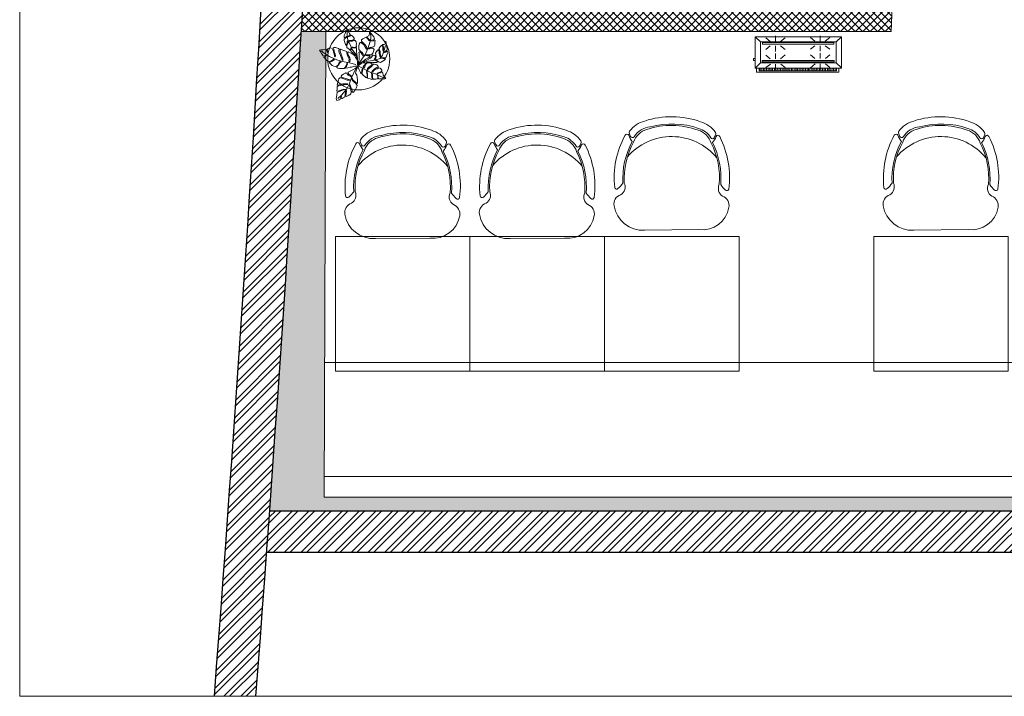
# Model space of a CAD drawing. Header units: millimetres. Extents: x 297264 to 416219, y -77299 to -23696.
# Tile 61 of 256: x 320882 to 325637, y -34256 to -30988. Entities that reach past the tile are written whole.
import ezdxf

# ---------------------------------------------------------------- set-up
doc = ezdxf.new("R2010")
doc.units = ezdxf.units.MM
doc.header["$LTSCALE"] = 2.5
doc.linetypes.add('HIDDENX2', pattern=[19.05, 12.7, -6.35])
for name, color, linetype, lineweight in [('ELEVATION 1', 143, 'Continuous', 18), ('ELEVATION 3', 23, 'Continuous', 13), ('FURNITURES', 30, 'Continuous', 15), ('HATCH LIGHT', 250, 'Continuous', 0), ('TREES', 55, 'Continuous', 5), ('WALL', 132, 'Continuous', 25)]:
    doc.layers.add(name, color=color, linetype=linetype, lineweight=lineweight)

# ---------------------------------------------------------------- blocks, each defined once
blk = doc.blocks.new('04P-CH~1')
blk.add_line((-0.6031, 0.6002), (-0.3259, 0.597))
for centre, radius, start, end in [((-0.6123, 0.4516), 0.1489, 86.4583, 170.8444), ((-0.3081, 0.4618), 0.1363, 9.1324, 97.5079), ((-0.7092, 0.4672), 0.0508, 170.8444, 251.0023), ((-0.2234, 0.474), 0.0508, 290.5941, 10.752), ((-0.7491, 0.3792), 0.0464, 334.7034, 59.6721), ((-0.181, 0.3871), 0.0464, 121.9243, 206.893), ((-0.3026, 0.3344), 0.456, 173.9296, 208.6243), ((-0.7462, 0.3807), 0.01, 46.5664, 168.9611), ((-0.9103, 0.2073), 0.2488, 38.0132, 46.5664), ((-0.3125, 0.3391), 0.4025, 176.9457, 208.3688), ((-0.3123, 0.339), 0.3954, 177.0537, 208.5232), ((-0.6165, 0.3348), 0.3954, 333.0732, 4.5427), ((-0.6164, 0.3348), 0.4025, 333.2275, 4.6507), ((-0.6261, 0.3299), 0.456, 332.972, 7.6668), ((-0.0151, 0.2198), 0.2488, 135.03, 143.5831), ((-0.184, 0.3885), 0.01, 12.6352, 135.03), ((-0.465, 0.421), 0.2985, 220.6848, 320.3883), ((-0.3595, 0.1854), 0.1, 286.8249, 342.7306), ((-0.3704, 0.0659), 0.1433, 23.0638, 37.7094), ((-0.6935, 0.1195), 0.01, 200.826, 338.5326), ((-0.5509, 0.0634), 0.1433, 143.887, 158.5326), ((-0.6722, 0.1012), 0.01, 162.6985, 217.1873), ((-0.5509, 0.0634), 0.1371, 154.5721, 162.6985), ((-0.6657, 0.118), 0.01, 32.6756, 154.5721), ((-0.5651, 0.1825), 0.1, 198.8658, 254.7715), ((-0.5651, 0.1825), 0.1095, 212.6756, 265.1902), ((-0.3595, 0.1854), 0.1095, 286.8249, 328.9208), ((-0.3595, 0.1854), 0.1445, 286.8249, 324.409), ((-0.2571, 0.1237), 0.01, 27.0243, 148.9208), ((-0.3704, 0.0659), 0.1371, 18.8979, 27.0243), ((-0.2501, 0.1071), 0.01, 324.409, 18.8979), ((-0.2294, 0.126), 0.01, 203.0638, 340.7704), ((-0.5651, 0.1825), 0.1445, 217.1873, 254.7715), ((-0.4661, 0.4573), 0.3918, 251.3562, 290.2402), ((-0.5751, 0.0635), 0.01, 75.1708, 85.1902), ((-0.4624, 0.4792), 0.4208, 254.8305, 288.6631), ((-0.4661, 0.456), 0.435, 251.649, 289.9474)]:
    blk.add_arc(centre, radius, start, end)
blk = doc.blocks.new('sdfvx')
at = {"layer": 'TREES'}
for p, q in [((2.9, 3.2), (23.7, -7.5)), ((23.7, -7.5), (56.9, -26.3)), ((56.9, -26.3), (77.7, -35.4)), ((77.7, -35.4), (104.4, -43.9)), ((104.4, -43.9), (135.7, -59.1)), ((135.7, -59.1), (160.2, -69.7))]:
    blk.add_line(p, q, dxfattribs=at)
for points in [[(-1.3, 38.9), (-10.2, 63.8), (-20.1, 72.7), (-38.5, 89.1), (-41, 94.8), (-40, 99.2), (-37.3, 106.3), (-39.7, 109.6), (-43.8, 101.4), (-47.3, 97), (-51.7, 101.3), (-56.3, 106.6), (-63.8, 112.6), (-64.3, 123), (-61.4, 131.8), (-57.4, 142.4), (-57.9, 150.7), (-62.5, 147.3), (-63.1, 140.3), (-66.7, 129.6), (-69.9, 124.7), (-73, 128.9), (-76.7, 141), (-81.1, 153.7), (-79.6, 161.3), (-71, 168.8), (-62.4, 177.1), (-67.7, 177.4), (-73.1, 171.6), (-80.7, 171), (-79.9, 182.5), (-74.7, 195), (-69.7, 206.8), (-65.6, 218.2), (-52.1, 202.6), (-49.2, 193.9), (-45.2, 189.6), (-48.3, 182.9), (-55.8, 179.5), (-58.2, 174.4), (-51.6, 177.2), (-43.2, 180.6), (-40.1, 184.7), (-32.8, 180.7), (-24.7, 173.7), (-18.8, 162.9), (-29.3, 155.8), (-42, 154.3), (-50.9, 153), (-51.1, 148.9), (-42.3, 149.3), (-31.9, 149.5), (-21.4, 153), (-15.1, 153.7), (-10, 145.9), (-8.3, 134.5), (-9.4, 127.2), (-7.5, 117.4), (-13.9, 112.9), (-26.6, 113.9), (-32.9, 113.6), (-33, 110.2), (-27.1, 110.6), (-14, 109.2), (-8.2, 109.6), (-7.2, 90.4), (-5.9, 70.7), (-1.8, 49.8)], [(165.3, 149.4), (168, 135.7), (170.3, 123.2), (173.6, 104), (174.2, 97.3), (162.8, 88.9), (155.4, 86.4), (153.3, 82.6), (157.9, 82.5), (165.2, 84.5), (171.4, 88.6), (176.4, 87.9), (177.7, 79.6), (174, 71.6), (168.5, 54.1), (162.5, 51.5), (150.8, 51.1), (141, 53.5), (137.8, 52), (142, 49.8), (155.1, 45.4), (163, 44.3), (161, 40.6), (154.2, 36), (144.2, 29.8), (134.1, 22.7), (122.5, 26.3), (113, 34.8), (105.2, 36.9), (109.2, 32.8), (116.2, 28.3), (115.5, 23.8), (108.8, 23.2), (87.1, 23.3), (50.4, 25.6), (31.9, 26.7), (52.7, 37.4), (75.6, 49.3), (91.7, 66.2), (103.1, 64), (104.3, 54.8), (97.8, 41.5), (99.6, 39.8), (106.4, 48.4), (109, 59.7), (105.8, 69.2), (104.5, 77.5), (110, 87.8), (118, 97.8), (126.8, 91.5), (127.1, 76.3), (130.8, 60.1), (135.3, 55.9), (133.8, 66.7), (132, 78.6), (132.6, 89.7), (128.7, 98.3), (124.6, 105), (130.5, 114.2), (137.8, 122.3), (142.4, 126.7), (147.2, 117.4), (147.2, 99.7), (150.4, 90.6), (152.3, 96.9), (151.2, 113.8), (150.3, 121.5), (146.8, 129.1), (156.6, 130.2), (161.3, 131.1)], [(-226.4, 96.3), (-222.5, 90.6), (-218.1, 84.3), (-214.3, 76.7), (-209.3, 68.5), (-205.8, 62.3), (-199.3, 61.8), (-192.5, 63.4), (-185, 69.4), (-184.2, 65.8), (-190.2, 60.5), (-199.7, 59.2), (-200.3, 54.9), (-197, 50), (-189, 41.8), (-182.1, 34.7), (-173.8, 27.7), (-164.1, 30.8), (-154.9, 33.8), (-148, 39), (-141.9, 44.3), (-137.8, 41.9), (-144.9, 35.5), (-151.8, 30.7), (-159.8, 27.1), (-164.9, 25.1), (-168.4, 22.1), (-163.4, 17.4), (-150.9, 6.4), (-141, 1.5), (-132.1, -0.7), (-118.9, 8.4), (-112.5, 19.4), (-103.6, 28.7), (-97.7, 26.9), (-106.5, 20.7), (-112, 10.1), (-119.2, 2.7), (-124.9, -2.6), (-124.6, -7.1), (-118.5, -10.1), (-108.5, -11.6), (-96.6, -11.5), (-81.3, -12), (-74.5, -4.6), (-66.8, 9.3), (-62, 21.4), (-59.9, 14.5), (-66.7, 0.5), (-70.1, -4.8), (-71.8, -7.6), (-70, -10.1), (-59.2, -8.5), (-44.6, -5.3), (-36.4, -3.4), (-25.8, -0.1), (-18.2, 1), (-0.1, 1), (-1.3, 14.4), (-2.3, 32.1), (-6.4, 42.9), (-13, 52.6), (-16.8, 62.8), (-27.5, 71), (-39.3, 77.5), (-56.6, 86.2), (-59.3, 82.6), (-58.7, 71.5), (-53.1, 61.5), (-47.6, 50.5), (-45.4, 38.3), (-46.3, 28.8), (-49.6, 27.5), (-52.7, 30.6), (-50.9, 43.1), (-57.1, 55.4), (-61.2, 63.5), (-64.8, 78.1), (-64.2, 88.6), (-76.4, 92.5), (-88.6, 96.5), (-100.7, 101.3), (-104.7, 97.9), (-104.8, 90.9), (-99.2, 72), (-94.2, 60.8), (-90.2, 51.4), (-86.5, 37.2), (-91.3, 34.8), (-97.1, 49.7), (-102.7, 65.5), (-110.9, 82.1), (-111.5, 93.2), (-109.9, 101.8), (-113.6, 106.3), (-126.6, 110.8), (-132.6, 112.5), (-142.2, 112.6), (-145.3, 109.5), (-141.2, 101.4), (-139, 88.8), (-133.4, 73), (-132.6, 63.2), (-133.4, 57.6), (-136.8, 58.5), (-138.6, 67.1), (-142, 80.4), (-145.6, 95), (-151.7, 105.1), (-161.5, 110.5), (-166.9, 109.5), (-174.9, 105.8), (-180.3, 99.1), (-175.7, 85.2), (-179.4, 80.5), (-180.9, 88.6), (-184.6, 96.6), (-187.4, 101.9), (-194.7, 99.9), (-204.5, 99.1), (-210.9, 97.3), (-219.5, 99)], [(165.1, -71.2), (159.6, -74.1), (154.6, -75.3), (145.4, -74.3), (134.4, -73), (125.4, -72.4), (121.2, -68.6), (120.5, -61.7), (119.5, -53.5), (116.4, -52.4), (117.8, -58.4), (118, -66.2), (116.4, -72.4), (113.3, -73.9), (106.1, -74.4), (99.3, -75.4), (93.8, -75.2), (87.5, -69.5), (86.7, -57.8), (86.1, -48.1), (85.7, -40), (81.7, -40.7), (82.2, -53), (84, -64.8), (85.6, -72.1), (86, -76), (83.9, -76.7), (74, -74.3), (65.6, -71.8), (57.6, -69.4), (58.1, -59.2), (57.7, -46.3), (56.1, -35.4), (56.3, -29.3), (53.9, -26.1), (52.1, -29.7), (53, -40.8), (55.2, -50.7), (54.8, -59.7), (51.1, -67.5), (47, -64.7), (41.7, -59.4), (33.7, -54.4), (25.8, -46.5), (26, -34.3), (29.2, -20.6), (28.5, -12.1), (25.8, -15.3), (24.9, -21.9), (24.1, -31.8), (23, -37.1), (23.3, -41.6), (20.5, -41.2), (16.6, -36.5), (11.4, -28), (8.7, -20.2), (4, -10.5), (0, 0), (6.9, 7.7), (15.7, 13.2), (22, 18.4), (29.3, 20.6), (39.7, 20.7), (46, 17.5), (43.2, 11.8), (36.5, 3.4), (32.2, -2.1), (31.3, -6.4), (37.3, -7.3), (41.9, -1.5), (48.6, 13.3), (52.7, 19.4), (56.9, 21.7), (65.2, 21.5), (75, 20.1), (81.5, 18.5), (84.9, 12.6), (78.6, 5.1), (66, -4.3), (57.2, -11.8), (54.6, -18.8), (56.7, -22), (62.7, -14.2), (71.1, -7.3), (79.6, -1.5), (86.6, 6.9), (92, 13.2), (97.6, 14), (106.7, 12), (113.3, 8.8), (122.3, -2.1), (113.4, -6), (97.1, -16.5), (89.3, -23.5), (85.4, -28.4), (84.1, -33.3), (89, -32.7), (94.3, -24.8), (105.1, -16.7), (114.6, -13.3), (125.3, -8), (133, -10.7), (138.6, -16.4), (142.1, -21.4), (143.2, -27.9), (131.4, -33), (120.9, -37), (114.1, -41.5), (116.9, -44.5), (124.5, -40.7), (132, -37.9), (142.5, -32.1), (145.8, -33.8), (147.3, -38.9), (151, -51.6), (157.4, -60.3), (163.3, -68.5)], [(-123.3, -201.7), (-115.2, -199.8), (-109.7, -197.5), (-103.9, -193.6), (-101.9, -186.6), (-99.6, -177.6), (-96.6, -178.6), (-97.7, -186.2), (-96.2, -190.1), (-93, -189.5), (-86.1, -185.3), (-79.5, -182.6), (-75.7, -177.9), (-74, -166.3), (-71.8, -151), (-70.6, -142.4), (-67.8, -140.7), (-66.9, -145.5), (-68.2, -160.6), (-71.6, -175.8), (-68.4, -178.3), (-59.5, -173.5), (-52.9, -170.8), (-46.7, -167.6), (-41.8, -162.6), (-39.4, -153.1), (-41.9, -137.7), (-45.2, -124.7), (-50, -111.1), (-48.8, -106), (-45.6, -109.1), (-43.5, -116.7), (-39.5, -128.1), (-33.8, -143), (-33.6, -152.9), (-25.7, -152.5), (-17.5, -141.2), (-13.6, -136), (-10.4, -128.2), (-3.8, -112.8), (-12.3, -100), (-21, -93.4), (-31.4, -83.1), (-34.5, -75.4), (-35.3, -70.1), (-32.1, -73.1), (-28, -81), (-18.3, -89.1), (-7.8, -99), (-2.4, -101.8), (-1.3, -97.3), (-1.1, -81.2), (-2.8, -64.4), (-6.2, -52), (-12.8, -40.1), (-11.6, -31.5), (-1.8, -3.3), (-15.6, -12.7), (-30.1, -19.5), (-56.8, -34.4), (-57, -36.5), (-52.4, -45.6), (-38.5, -56.1), (-36.4, -63.7), (-41.7, -60.3), (-56.4, -51.8), (-64.2, -39.6), (-70.3, -38.2), (-71, -37.8), (-73.4, -39.2), (-84.9, -46.4), (-93.4, -51.9), (-98.3, -56.9), (-95.6, -63), (-83.6, -66.8), (-70.3, -71.8), (-53.5, -77.8), (-46.3, -81.5), (-49.5, -82.1), (-63.3, -80.6), (-81.6, -74.3), (-99.8, -67.6), (-106.5, -67.1), (-111.7, -74.2), (-116.5, -89.6), (-120.7, -100.9), (-122.1, -110.6), (-110.6, -109.6), (-88.9, -103.4), (-71.2, -103.3), (-59.3, -103.5), (-60.4, -107.5), (-73.3, -106.7), (-86.6, -108.9), (-101.8, -113.5), (-115.1, -115.7), (-121.6, -121.5), (-122.8, -133.3), (-123.1, -146.2), (-109.4, -145.1), (-97.1, -139.1), (-81.9, -134.5), (-73.3, -135.7), (-83.6, -138.9), (-99.9, -143.8), (-113.4, -151.2), (-121.9, -152.6), (-124.2, -168.4), (-126.1, -181.6), (-127.3, -190.3), (-125.5, -195.2)]]:
    blk.add_lwpolyline(points, close=True, dxfattribs=at)
for points in [[(-7.7, 66.8), (-34.5, 102.6), (-43.2, 125.8), (-58.3, 156.2), (-62.1, 181.6), (-63.4, 210.4)], [(2.2, 10.2), (5, 26.5), (7.7, 41.8), (8.4, 57.4), (7.3, 73.8), (6.7, 84), (10.9, 85.4), (20.8, 79.9), (26.7, 71.5), (30.3, 61.8), (35.2, 64.2), (32.3, 72.2), (26.8, 83.1), (15.1, 89.8), (6.3, 99.2), (6.9, 110.2), (7.1, 121.9), (9.1, 132.2), (13.9, 141.1), (21, 141.1), (36.3, 127.8), (44, 114.5), (50.8, 101.9), (54.9, 105.9), (50.8, 116.1), (43.8, 127.2), (30.5, 140.8), (22.2, 149.5), (22.3, 157.1), (29.8, 163.6), (36.9, 167.7), (48.9, 173), (57.9, 165.2), (64.3, 153.6), (70.6, 151.7), (68.9, 157.5), (61, 166.2), (54, 173.3), (55.4, 176.1), (65.7, 181.2), (68.5, 193.5), (70.1, 204.9), (77.6, 196.7), (85.9, 187.4), (95.3, 175.5), (99.2, 163.8), (95.7, 157.2), (81.7, 155.2), (73.9, 153.2), (76.3, 148.9), (88.2, 150.7), (97, 152), (103.2, 153.1), (101.4, 140.7), (100.2, 128.7), (98.3, 118.9), (91.2, 115.3), (73.5, 112.3), (66.4, 108.3), (63.1, 103.2), (69.4, 104.8), (77, 108.3), (88.7, 108.6), (96.2, 101), (93.8, 87.6), (88.4, 78.3), (81.4, 68.2), (73.3, 68.3), (56, 67.8), (45, 68.4), (48.1, 65.4), (57.4, 63), (70.4, 62.2), (72.5, 59.3), (68.4, 55.4), (58.9, 49.1), (48.3, 42.1), (2.2, 10.2)], [(7.1, 16.6), (24.6, 42.9), (45.7, 73.3), (59.9, 105.2), (68.8, 135.8), (76.5, 164.5), (77.1, 183.1), (72.5, 197)], [(49, 29.8), (74.4, 33.8), (106, 38.8), (132.5, 47.2), (145.5, 66.6), (156.7, 95.3), (163.7, 123.1)], [(-11.4, 11.4), (-48.8, 21.2), (-90, 28.5), (-123.3, 39), (-167.1, 59.3), (-204.3, 81.9), (-215.3, 91.4)], [(-10.9, -12.4), (-38, -67.1), (-48.5, -100.9), (-65.4, -131.7), (-95.4, -170.4), (-117.8, -189)]]:
    blk.add_lwpolyline(points, dxfattribs=at)
for radius, start, end in [(74.1, 67.95601, 75.26504), (74.1, 51.32077, 54.25267), (74.1, 9.82277, 13.08212), (101.6, 19.22151, 20.02126), (101.6, 238.66923, 240.98647)]:
    blk.add_arc((2.6, 7.3), radius, start, end, dxfattribs=at)
blk = doc.blocks.new('kjdfhjakld')
for points in [[(221, 83.3), (-278.8, 83.3), (-278.8, -97.2), (221, -97.2)], [(198.2, 97.9), (-249.8, 97.9), (-249.8, 83.3), (198.2, 83.2)], [(190.4, 52.9), (190.4, -69.3), (-247.4, -69.3), (-247.4, 52.9)], [(-247.4, -69.3), (190.4, -69.3), (190.4, 52.9), (-247.4, 52.9)], [(179.9, 46.6), (-235, 46.6), (-235, 38.3), (179.9, 38.3)], [(-235, 38.3), (179.9, 38.3), (179.9, 46.6), (-235, 46.6)], [(179.6, -56.2), (-233, -56.2), (-233, -64.5), (179.6, -64.5)], [(-233, -64.5), (179.6, -64.5), (179.6, -56.2), (-233, -56.2)]]:
    blk.add_lwpolyline(points, close=True)
for points in [[(-247.4, 52.9), (-278.2, 80.9), (-278.2, 80.9)], [(212.7, 83.3), (212.7, 106.6), (-261.8, 106.6), (-261.8, 83.3)], [(-261.8, 83.3), (-261.8, 106.6), (212.7, 106.6), (212.7, 83.3)], [(-241.7, 83.2), (-241.6, 97.6), (-241.6, 97.6)], [(-231.3, 85.5), (-231.2, 97.5), (-231.2, 97.5)], [(-223.3, 85.4), (-223.2, 97.5), (-223.2, 97.5)], [(-212.8, 85.3), (-212.7, 97.4), (-212.7, 97.4)], [(-186, 58.2), (-210, 79.1), (-210, 79.1)], [(-204.8, 85.3), (-204.7, 97.3), (-204.7, 97.3)], [(-196.8, 85.2), (-196.7, 97.2), (-196.7, 97.2)], [(-186.3, 85.1), (-186.2, 97.1), (-186.2, 97.1)], [(-177.5, 85), (-177.4, 97.1), (-177.4, 97.1)], [(-167.9, 85), (-167.8, 97), (-167.8, 97)], [(-159.1, 84.9), (-159, 96.9), (-159, 96.9)], [(-154.7, 58.1), (-154.6, 89.4), (-154.6, 89.4)], [(-151, 84.8), (-150.9, 96.8), (-150.9, 96.8)], [(-140.6, 84.7), (-140.5, 99.2), (-140.5, 99.2)], [(-132.6, 84.7), (-132.4, 99.1), (-132.4, 99.1)], [(-125.8, 58), (-99.3, 80.4), (-99.3, 80.4)], [(-124.5, 84.6), (-124.4, 99), (-124.4, 99)], [(-114.1, 84.5), (-114, 98.9), (-114, 98.9)], [(-106.1, 84.4), (-106, 98.9), (-106, 98.9)], [(-95.7, 84.3), (-95.5, 98.8), (-95.5, 98.8)], [(-87.6, 84.3), (-87.5, 98.7), (-87.5, 98.7)], [(-79.6, 84.2), (-79.5, 98.7), (-79.5, 98.7)], [(-69.2, 84.1), (-69, 98.6), (-69, 98.6)], [(-61.1, 84), (-61, 98.5), (-61, 98.5)], [(-50.7, 84), (-52.2, 98.4), (-52.2, 98.4)], [(-42.7, 83.9), (-42.6, 98.3), (-42.6, 98.3)], [(-33.9, 83.8), (-33.7, 98.3), (-33.7, 98.3)], [(-23.4, 83.7), (-23.3, 98.2), (-23.3, 98.2)], [(-15.4, 83.7), (-15.3, 98.1), (-15.3, 98.1)], [(-7.4, 83.6), (-7.3, 98), (-7.3, 98)], [(3.1, 83.5), (3.2, 98), (3.2, 98)], [(11.1, 83.4), (11.2, 97.9), (11.2, 97.9)], [(21.5, 83.3), (21.6, 97.8), (21.6, 97.8)], [(29.5, 83.3), (29.7, 97.7), (29.7, 97.7)], [(37.6, 83.2), (37.7, 97.7), (37.7, 97.7)], [(48, 83.1), (48.1, 97.6), (48.1, 97.6)], [(73.2, 59.7), (48.4, 79.9), (48.4, 79.9)], [(56, 83.1), (56.1, 97.5), (56.1, 97.5)], [(64.9, 83), (65, 97.4), (65, 97.4)], [(74.5, 84.5), (74.6, 97.3), (74.6, 97.3)], [(83.3, 84.4), (83.4, 97.3), (83.4, 97.3)], [(93, 84.4), (93.1, 97.2), (93.1, 97.2)], [(101.8, 84.3), (101.9, 97.1), (101.9, 97.1)], [(103.7, 59.6), (103.8, 90.1), (103.8, 90.1)], [(109.8, 84.2), (109.9, 97), (109.9, 97)], [(120.2, 84.1), (120.4, 97), (120.4, 97)], [(128.3, 84.1), (128.4, 96.9), (128.4, 96.9)], [(132.6, 59.5), (159.2, 79.5), (159.2, 79.5)], [(138.7, 84), (136.4, 96.8), (136.4, 96.8)], [(146.7, 83.9), (146.8, 96.7), (146.8, 96.7)], [(154.8, 83.8), (154.9, 96.7), (154.9, 96.7)], [(165.2, 83.7), (165.3, 98.2), (165.3, 98.2)], [(173.2, 83.7), (173.3, 98.1), (173.3, 98.1)], [(182, 83.6), (182.2, 98), (182.2, 98)], [(190.4, 52.9), (221, 83.3), (221, 83.3)], [(191.7, 83.5), (191.8, 98), (191.8, 98)], [(-186.1, 27.7), (-210.3, 5.3), (-210.3, 5.3)], [(-154.8, 27.6), (-154.9, -3.7), (-154.9, -3.7)], [(-124.3, 27.5), (-99.5, 6.5), (-99.5, 6.5)], [(75.5, 28.4), (48.2, 6), (48.2, 6)], [(103.6, 28.3), (103.5, -2.2), (103.5, -2.2)], [(134.9, 28.2), (158.9, 8.1), (158.9, 8.1)], [(220.8, 28), (231.2, 27.9), (231.3, 38.4), (220.8, 38.4)], [(-183.9, -46.2), (-210.4, -26), (-210.4, -26)], [(-155.1, -46.3), (-155, -15.8), (-155, -15.8)], [(-124.6, -46.4), (-99.6, -26.4), (-99.6, -26.4)], [(75.3, -47), (48.1, -24.5), (48.1, -24.5)], [(103.4, -45.5), (103.5, -14.2), (103.5, -14.2)], [(134.7, -45.6), (158.8, -24.8), (158.8, -24.8)], [(-247.4, -69.3), (-278.8, -97.2), (-278.8, -97.2)], [(-184, -73.5), (-210.6, -93.4), (-210.6, -93.4)], [(-155.1, -73.6), (-155.2, -104.1), (-155.2, -104.1)], [(-124.6, -73.7), (-99.8, -93.8), (-99.8, -93.8)], [(75.2, -71.9), (47.9, -92.7), (47.9, -92.7)], [(103.3, -72), (103.2, -103.3), (103.2, -103.3)], [(134.6, -72.1), (158.6, -93), (158.6, -93)], [(190.4, -69.3), (220.4, -97.2), (220.4, -97.2)]]:
    blk.add_lwpolyline(points)

msp = doc.modelspace()

# ---------------------------------------------------------------- hatches: boundary and pattern name
at = {"layer": 'HATCH LIGHT', "true_color": 0x636466}
h = msp.add_hatch(dxfattribs=at)
h.set_pattern_fill('ANSI32', color=251, scale=6)
h.set_pattern_definition([(45, (257511.52, -46725.026), (-40.411153, 40.411153), []), (45, (257538.46, -46725.026), (-40.411153, 40.411153), [])])
h.paths.add_polyline_path([(334654.4, -32590), (334460.4, -32638.8), (334642, -33359.7), (322089.3, -33359.6, -0.000263), (322074.8, -33559.6), (334898.6, -33559.7)])
h.paths.add_polyline_path([(322503.3, -25157.1), (322303.2, -25157.1, -0.011972), (321822, -34256), (322022.5, -34256, 0.01196)])
h.paths.add_polyline_path([(322486.9, -25697.6), (332165.8, -26046.6, 0.003501), (332659.9, -26800.6), (332827.5, -26691.5), (332277.4, -25850.5), (322493.1, -25497.7, -0.000262)])
h = msp.add_hatch(dxfattribs=at)
h.set_pattern_fill('ANSI37', color=251, scale=8)
h.set_pattern_definition([(45, (257511.52, -46725.026), (-17.960512, 17.960512), []), (135, (257511.52, -46725.026), (-17.960512, -17.960512), [])])
edge = h.paths.add_edge_path()
edge.add_line((325280.4, -25798.3), (322486.9, -25697.6))
edge.add_arc((132089.5, -19659.4), 190493.1, 356.573537, 358.183559, ccw=False)
edge.add_line((322242.1, -31044.7), (325091.3, -31044.7))
edge.add_line((325091.3, -31044.7), (325217.8, -27535.7))
edge.add_line((325217.8, -27535.7), (325117.8, -27532.1))
edge.add_line((325117.8, -27532.1), (325088.6, -28343.5))
edge.add_line((325088.6, -28343.5), (325088.6, -28343.5))
edge.add_line((325088.6, -28343.5), (325023.7, -30142.4))
edge.add_line((325023.7, -30142.4), (324994.8, -30944.7))
edge.add_line((324994.8, -30944.7), (322363.1, -30944.7))
edge.add_line((322363.1, -30944.7), (322489.1, -27449.3))
edge.add_line((322489.1, -27449.3), (323488.5, -27485.3))
edge.add_line((323488.5, -27485.3), (323529.9, -27486.8))
edge.add_line((323529.9, -27486.8), (323533.5, -27386.9))
edge.add_line((323533.5, -27386.9), (322492.7, -27349.3))
edge.add_line((322492.7, -27349.3), (322548.6, -25799.9))
edge.add_line((322548.6, -25799.9), (324047.7, -25853.9))
edge.add_line((324047.7, -25853.9), (324036.9, -26153.7))
edge.add_line((324036.9, -26153.7), (324013.5, -26801.7))
edge.add_line((324013.5, -26801.7), (324010.8, -26874.9))
edge.add_line((324010.8, -26874.9), (324110.8, -26878.5))
edge.add_line((324110.8, -26878.5), (324147.6, -25857.5))
edge.add_line((324147.6, -25857.5), (325176.9, -25894.7))
edge.add_line((325176.9, -25894.7), (325150.3, -26632.7))
edge.add_line((325150.3, -26632.7), (325250.2, -26636.3))
edge.add_line((325250.2, -26636.3), (325280.4, -25798.3))
h = msp.add_hatch(dxfattribs=at)
h.set_pattern_fill('ANSI36', color=251, scale=7)
h.set_pattern_definition([(45, (257511.52, -46725.026), (11.786586, 43.2174826), [55.5625, -11.1125, 0, -11.1125])])
h.paths.add_polyline_path([(334642, -33359.7), (334460.4, -32638.8), (334397.4, -32654.7), (334558.6, -33294.7), (322352.3, -33294.6), (322359.6, -31044.7), (322242.1, -31044.7, -0.003045), (322089.3, -33359.6)])

# ---------------------------------------------------------------- linework, layer by layer
at = {"layer": 'ELEVATION 1'}
for q in [(325217.8, -27535.7), (322242.1, -31044.7)]:
    msp.add_line((325091.3, -31044.7), q, dxfattribs=at)
msp.add_lwpolyline([(322359.6, -31044.7), (322352.3, -33294.6), (334558.6, -33294.7), (334397.4, -32654.7), (334460.4, -32638.8)], dxfattribs=at)
at = {"layer": 'ELEVATION 3'}
msp.add_lwpolyline([(320881.9, -34256), (336444.4, -34256), (336444.4, -25157.1), (320881.9, -25157.1)], close=True, dxfattribs=at)
msp.add_circle((322519.4, -31177.3), 150, dxfattribs=at)
at = {"layer": 'FURNITURES'}
msp.add_line((322354.4, -32644.6), (334437.1, -32644.7), dxfattribs=at)
for points in [[(323056.4, -32685.5), (323056.4, -32035.5), (322406.4, -32035.5), (322406.4, -32685.5)], [(323706.4, -32685.5), (323706.4, -32035.5), (323056.4, -32035.5), (323056.4, -32685.5)], [(324356.4, -32685.5), (324356.4, -32035.5), (323706.4, -32035.5), (323706.4, -32685.5)], [(325656.4, -32685.5), (325656.4, -32035.5), (325006.4, -32035.5), (325006.4, -32685.5)]]:
    msp.add_lwpolyline(points, close=True, dxfattribs=at)
msp.add_lwpolyline([(322352.6, -33194.6), (334533.4, -33194.7)], dxfattribs=at)
at = {"layer": 'WALL'}
for p, q in [((322089.3, -33359.6), (334642, -33359.7)), ((322074.8, -33559.6), (334898.6, -33559.7))]:
    msp.add_line(p, q, dxfattribs=at)
for radius, start, end in [(190293.1, 355.600756, 358.344479), (190493.1, 355.605384, 358.346214)]:
    msp.add_arc((132089.5, -19659.4), radius, start, end, dxfattribs=at)

# ---------------------------------------------------------------- block references
at = {"layer": 'FURNITURES', "xscale": -946.5666576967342, "yscale": 946.5666576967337, "zscale": 946.5666576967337, "rotation": 179.9995000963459}
for p in [(324471.1, -31437), (325771.1, -31437), (323171.1, -31477.8), (323821.1, -31477.8)]:
    msp.add_blockref('04P-CH~1', p, dxfattribs=at)
at = {"layer": 'HATCH LIGHT', "linetype": 'HIDDENX2', "xscale": 0.8349327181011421, "yscale": 0.8349327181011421, "zscale": 0.8349327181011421, "rotation": 180}
msp.add_blockref('kjdfhjakld', (324618.6, -31153.2), dxfattribs=at)
at = {"layer": 'TREES', "xscale": 0.8164613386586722, "yscale": 0.8164613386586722, "zscale": 0.8164613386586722}
msp.add_blockref('sdfvx', (322514.7, -31214.2), dxfattribs=at)

doc.saveas('drawing.dxf')
